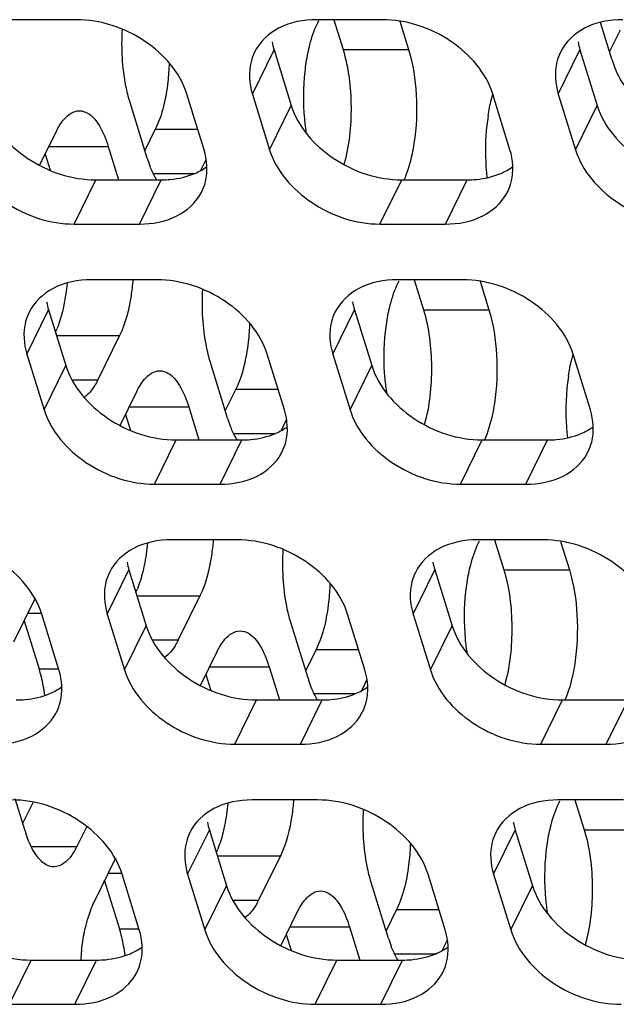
# Model space of a CAD drawing. Header units: millimetres. Extents: x 0 to 420, y 0 to 297.
# Tile 22 of 180: x 154.6 to 158.37, y 60.28 to 66.51. Entities that reach past the tile are written whole.
import ezdxf

# ---------------------------------------------------------------- set-up
doc = ezdxf.new("R2010")
doc.units = ezdxf.units.MM
doc.header["$LTSCALE"] = 23.1
doc.layers.add('ASSI', color=7, linetype='CONTINUOUS')

msp = doc.modelspace()

# ---------------------------------------------------------------- linework, layer by layer
at = {"layer": 'ASSI', "color": 7, "linetype": 'CONTINUOUS'}
for p, q in [((154.957837, 66.508409), (154.543359, 66.508409)), ((156.892065, 66.508409), (156.477587, 66.508409)), ((156.483277, 66.488728), (156.489956, 66.502339)), ((156.584708, 66.508409), (156.643263, 66.318925)), ((157.002065, 66.499092), (157.05774, 66.318925)), ((158.343936, 66.259044), (158.272169, 66.491284)), ((158.394993, 66.441738), (158.329023, 66.307305)), ((156.207459, 66.318137), (156.316389, 65.96564)), ((158.141687, 66.318137), (158.250617, 65.96564)), ((155.764643, 65.685916), (155.655713, 66.038413)), ((156.07019, 66.038413), (156.17912, 65.685916)), ((157.698871, 65.685916), (157.589941, 66.038413)), ((158.004419, 66.038413), (158.113348, 65.685916)), ((155.405494, 65.632874), (155.296564, 65.985371)), ((154.725077, 65.586766), (154.83103, 65.802677)), ((155.45655, 65.815569), (155.39058, 65.681136)), ((155.159295, 65.705647), (155.224191, 65.495644)), ((154.759732, 65.657386), (154.791026, 65.556119)), ((155.778009, 65.626016), (155.742914, 65.554499)), ((155.080037, 65.495644), (155.494515, 65.495644)), ((157.014266, 65.495644), (157.428743, 65.495644)), ((154.942769, 65.21592), (155.357246, 65.21592)), ((156.876997, 65.21592), (157.291474, 65.21592)), ((155.466176, 64.863422), (155.051698, 64.863422)), ((157.400404, 64.863422), (156.985927, 64.863422)), ((156.991616, 64.843741), (156.998295, 64.857353)), ((157.093047, 64.863422), (157.151602, 64.673939)), ((157.510404, 64.854105), (157.56608, 64.673939)), ((154.781571, 64.673151), (154.8905, 64.320654)), ((156.715799, 64.673151), (156.824728, 64.320654)), ((155.23044, 64.510188), (155.093171, 64.230463)), ((154.644302, 64.393426), (154.753232, 64.040929)), ((156.272982, 64.040929), (156.164052, 64.393426)), ((156.57853, 64.393426), (156.68746, 64.040929)), ((158.20721, 64.040929), (158.09828, 64.393426)), ((155.913833, 63.987888), (155.804903, 64.340385)), ((155.233416, 63.94178), (155.33937, 64.157691)), ((155.96489, 64.170582), (155.898919, 64.036149)), ((155.667635, 64.06066), (155.73253, 63.850657)), ((155.268071, 64.012399), (155.299365, 63.911132)), ((156.286348, 63.981029), (156.251253, 63.909513)), ((155.588377, 63.850657), (156.002854, 63.850657)), ((157.522605, 63.850657), (157.937082, 63.850657)), ((155.451108, 63.570933), (155.865585, 63.570933)), ((157.385336, 63.570933), (157.799813, 63.570933)), ((155.974515, 63.218436), (155.560038, 63.218436)), ((157.908743, 63.218436), (157.494266, 63.218436)), ((157.499955, 63.198755), (157.506635, 63.212366)), ((157.601387, 63.218436), (157.659941, 63.028952)), ((158.018743, 63.209119), (158.074419, 63.028952)), ((155.28991, 63.028164), (155.39884, 62.675667)), ((157.224138, 63.028164), (157.333068, 62.675667)), ((154.561513, 62.572585), (154.698782, 62.85231)), ((155.738779, 62.865201), (155.60151, 62.585477)), ((154.625447, 62.713608), (154.721499, 62.402782)), ((154.847093, 62.395943), (154.738163, 62.74844)), ((155.152641, 62.74844), (155.261571, 62.395943)), ((156.781321, 62.395943), (156.672392, 62.74844)), ((157.086869, 62.74844), (157.195799, 62.395943)), ((156.422173, 62.342901), (156.313243, 62.695398)), ((156.473229, 62.525596), (156.407259, 62.391163)), ((155.741755, 62.296793), (155.847709, 62.512704)), ((156.175974, 62.415674), (156.24087, 62.205671)), ((155.77641, 62.367413), (155.807704, 62.266146)), ((156.794687, 62.336042), (156.759592, 62.264526)), ((156.096716, 62.205671), (156.511193, 62.205671)), ((158.030944, 62.205671), (158.445422, 62.205671)), ((155.959447, 61.925946), (156.373925, 61.925946)), ((157.893675, 61.925946), (158.308153, 61.925946)), ((154.632657, 61.377126), (154.569952, 61.58004)), ((154.683714, 61.55982), (154.617744, 61.425387)), ((156.482854, 61.573449), (156.068377, 61.573449)), ((158.417083, 61.573449), (158.002605, 61.573449)), ((158.008295, 61.553768), (158.014974, 61.56738)), ((158.109726, 61.573449), (158.168281, 61.383966)), ((155.022609, 61.405799), (154.960922, 61.280096)), ((155.798249, 61.383178), (155.907179, 61.030681)), ((157.732477, 61.383178), (157.841407, 61.030681)), ((156.247118, 61.220215), (156.10985, 60.94049)), ((155.069852, 60.927599), (155.207121, 61.207323)), ((155.355433, 60.750956), (155.246503, 61.103453)), ((155.66098, 61.103453), (155.76991, 60.750956)), ((157.289661, 60.750956), (157.180731, 61.103453)), ((157.595208, 61.103453), (157.704138, 60.750956)), ((155.133786, 61.068621), (155.229838, 60.757796)), ((156.930512, 60.697915), (156.821582, 61.050412)), ((156.250095, 60.651807), (156.356048, 60.867718)), ((156.981568, 60.880609), (156.915598, 60.746176)), ((156.28475, 60.722426), (156.316043, 60.621159)), ((156.684313, 60.770687), (156.749209, 60.560684)), ((157.303026, 60.691056), (157.267931, 60.61954)), ((154.670827, 60.560684), (155.085305, 60.560684)), ((156.605055, 60.560684), (157.019533, 60.560684)), ((154.533558, 60.28096), (154.948036, 60.28096)), ((156.467786, 60.28096), (156.882264, 60.28096))]:
    msp.add_line(p, q, dxfattribs=at)
at = {"layer": 'ASSI', "color": 9, "linetype": 'CONTINUOUS'}
for p, q in [((156.07019, 66.038413), (156.207459, 66.318137)), ((156.643263, 66.318925), (157.05774, 66.318925)), ((158.004419, 66.038413), (158.141687, 66.318137)), ((156.17912, 65.685916), (156.316389, 65.96564)), ((158.113348, 65.685916), (158.250617, 65.96564)), ((155.45655, 65.815569), (155.724577, 65.815569)), ((154.783415, 65.705647), (155.159295, 65.705647)), ((155.443621, 65.535844), (155.705305, 65.535844)), ((154.942769, 65.21592), (155.080037, 65.495644)), ((155.357246, 65.21592), (155.494515, 65.495644)), ((156.876997, 65.21592), (157.014266, 65.495644)), ((157.291474, 65.21592), (157.428743, 65.495644)), ((154.644302, 64.393426), (154.781571, 64.673151)), ((156.57853, 64.393426), (156.715799, 64.673151)), ((157.151602, 64.673939), (157.56608, 64.673939)), ((154.83193, 64.510188), (155.23044, 64.510188)), ((154.753232, 64.040929), (154.8905, 64.320654)), ((156.68746, 64.040929), (156.824728, 64.320654)), ((154.929157, 64.230463), (155.093171, 64.230463)), ((155.96489, 64.170582), (156.232916, 64.170582)), ((155.291754, 64.06066), (155.667635, 64.06066)), ((155.451108, 63.570933), (155.588377, 63.850657)), ((155.865585, 63.570933), (156.002854, 63.850657)), ((155.95196, 63.890858), (156.213644, 63.890858)), ((157.385336, 63.570933), (157.522605, 63.850657)), ((157.799813, 63.570933), (157.937082, 63.850657)), ((155.152641, 62.74844), (155.28991, 63.028164)), ((157.086869, 62.74844), (157.224138, 63.028164)), ((157.659941, 63.028952), (158.074419, 63.028952)), ((155.340269, 62.865201), (155.738779, 62.865201)), ((154.651166, 62.755279), (154.738163, 62.755279)), ((155.261571, 62.395943), (155.39884, 62.675667)), ((157.195799, 62.395943), (157.333068, 62.675667)), ((155.437496, 62.585477), (155.60151, 62.585477)), ((156.473229, 62.525596), (156.741256, 62.525596)), ((154.721499, 62.402782), (154.847093, 62.402782)), ((155.800094, 62.415674), (156.175974, 62.415674)), ((156.4603, 62.245871), (156.721983, 62.245871)), ((155.959447, 61.925946), (156.096716, 62.205671)), ((156.373925, 61.925946), (156.511193, 62.205671)), ((157.893675, 61.925946), (158.030944, 62.205671)), ((158.308153, 61.925946), (158.445422, 62.205671)), ((155.66098, 61.103453), (155.798249, 61.383178)), ((157.595208, 61.103453), (157.732477, 61.383178)), ((158.168281, 61.383966), (158.582758, 61.383966)), ((154.670785, 61.280096), (154.960922, 61.280096)), ((155.848608, 61.220215), (156.247118, 61.220215)), ((155.159506, 61.110293), (155.246503, 61.110293)), ((155.76991, 60.750956), (155.907179, 61.030681)), ((157.704138, 60.750956), (157.841407, 61.030681)), ((155.945836, 60.94049), (156.10985, 60.94049)), ((156.981568, 60.880609), (157.249595, 60.880609)), ((155.229838, 60.757796), (155.355433, 60.757796)), ((156.308433, 60.770687), (156.684313, 60.770687)), ((156.968639, 60.600885), (157.230322, 60.600885)), ((154.533558, 60.28096), (154.670827, 60.560684)), ((154.948036, 60.28096), (155.085305, 60.560684)), ((156.467786, 60.28096), (156.605055, 60.560684)), ((156.882264, 60.28096), (157.019533, 60.560684))]:
    msp.add_line(p, q, dxfattribs=at)
at = {"layer": 'ASSI', "color": 7, "linetype": 'CONTINUOUS'}
for centre, radius, start, end in [((156.621286, 66.44637), 0.433239, 190.4027259, 197.2166786), ((158.555514, 66.44637), 0.433239, 190.4027259, 197.2166786), ((159.071409, 66.483001), 0.761166, 197.1112833, 200.923448), ((158.93731, 65.689267), 1.393141, 171.3223829, 176.3044086), ((159.04795, 65.67905), 1.504213, 176.18769, 186.4933464), ((156.132967, 65.856831), 0.761166, 197.1112833, 200.923448), ((155.471771, 65.558464), 0.310655, 331.3795593, 333.8282087), ((157.405999, 65.558464), 0.310655, 331.3795593, 333.8282087), ((155.195397, 64.801384), 0.433239, 190.4027259, 197.2166786), ((157.129625, 64.801384), 0.433239, 190.4027259, 197.2166786), ((154.254373, 64.781677), 0.623831, 336.2938471, 338.4521039), ((159.445649, 64.044281), 1.393141, 171.3223829, 176.3044086), ((159.55629, 64.034064), 1.504213, 176.18769, 186.4933464), ((156.641306, 64.211844), 0.761166, 197.1112833, 200.923448), ((155.980111, 63.913478), 0.310655, 331.3795593, 333.8282087), ((157.914339, 63.913478), 0.310655, 331.3795593, 333.8282087), ((155.703736, 63.156397), 0.433239, 190.4027259, 197.2166786), ((157.637965, 63.156397), 0.433239, 190.4027259, 197.2166786), ((154.762712, 63.136691), 0.623831, 336.2938471, 338.4521039), ((153.834892, 62.129756), 0.927694, 13.7746992, 17.1159495), ((153.665904, 62.087916), 1.101784, 10.8907912, 13.7954917), ((157.149645, 62.566858), 0.761166, 197.1112833, 200.923448), ((153.526039, 62.060772), 1.244258, 8.0526092, 10.9013607), ((154.554222, 62.268491), 0.310655, 331.3795593, 333.8282087), ((156.48845, 62.268491), 0.310655, 331.3795593, 333.8282087), ((156.212076, 61.51141), 0.433239, 190.4027259, 197.2166786), ((158.146304, 61.51141), 0.433239, 190.4027259, 197.2166786), ((155.36013, 61.601083), 0.761166, 197.1112833, 200.923448), ((155.271051, 61.491704), 0.623831, 336.2938471, 338.4521039), ((154.343231, 60.48477), 0.927694, 13.7746992, 17.1159495), ((154.174243, 60.44293), 1.101784, 10.8907912, 13.7954917), ((157.657984, 60.921871), 0.761166, 197.1112833, 200.923448), ((156.42573, 60.463342), 1.444091, 173.8275331, 176.1332911), ((154.034378, 60.415786), 1.244258, 8.0526092, 10.9013607), ((155.062561, 60.623505), 0.310655, 331.3795593, 333.8282087), ((156.996789, 60.623505), 0.310655, 331.3795593, 333.8282087)]:
    msp.add_arc(centre, radius, start, end, dxfattribs=at)
for points, knots in [([(155.655713, 66.038413), (155.613908, 66.173694), (155.403541, 66.411866), (155.109385, 66.508409), (154.957837, 66.508409)], [0, 0, 0, 0, 0.48302043, 1, 1, 1, 1]), ([(155.296564, 65.985371), (155.286081, 66.019294), (155.249555, 66.17042), (155.241561, 66.327746), (155.248531, 66.447292)], [0, 0, 0, 0, 0.22868928, 1, 1, 1, 1]), ([(156.477587, 66.508409), (156.395034, 66.508409), (156.23687, 66.480563), (156.115728, 66.36692), (156.084256, 66.302883)], [0, 0, 0, 0, 0.53638697, 1, 1, 1, 1]), ([(156.421431, 66.296602), (156.425116, 66.314713), (156.44018, 66.380338), (156.461739, 66.444839), (156.483277, 66.488728)], [0, 0, 0, 0, 0.27433366, 1, 1, 1, 1]), ([(157.589941, 66.038413), (157.548136, 66.173694), (157.337769, 66.411866), (157.043613, 66.508409), (156.892065, 66.508409)], [0, 0, 0, 0, 0.48302043, 1, 1, 1, 1]), ([(158.411815, 66.508409), (158.329262, 66.508409), (158.171098, 66.480563), (158.049956, 66.36692), (158.018484, 66.302883)], [0, 0, 0, 0, 0.53638697, 1, 1, 1, 1]), ([(156.084256, 66.302883), (156.074734, 66.283508), (156.043416, 66.199017), (156.050126, 66.103342), (156.07019, 66.038413)], [0, 0, 0, 0, 0.24108581, 1, 1, 1, 1]), ([(156.643263, 66.318925), (156.67912, 66.202893), (156.706842, 65.956722), (156.682596, 65.710472), (156.648983, 65.592314)], [0, 0, 0, 0, 0.49713504, 1, 1, 1, 1]), ([(157.05774, 66.318925), (157.086174, 66.226914), (157.115476, 66.027715), (157.107682, 65.827341), (157.092043, 65.725628)], [0, 0, 0, 0, 0.48342543, 1, 1, 1, 1]), ([(158.018484, 66.302883), (158.008962, 66.283508), (157.977644, 66.199017), (157.984354, 66.103342), (158.004419, 66.038413)], [0, 0, 0, 0, 0.24108581, 1, 1, 1, 1]), ([(155.544116, 66.234887), (155.54279, 66.194805), (155.532163, 66.052287), (155.502002, 65.90819), (155.45655, 65.815569)], [0, 0, 0, 0, 0.27990281, 1, 1, 1, 1]), ([(158.488044, 66.040415), (158.475164, 66.045992), (158.414577, 66.08746), (158.38125, 66.15691), (158.360436, 66.211173)], [0, 0, 0, 0, 0.19453118, 1, 1, 1, 1]), ([(156.412923, 65.787476), (156.40778, 65.819042), (156.391702, 65.94911), (156.392765, 66.081293), (156.403436, 66.179743)], [0, 0, 0, 0, 0.24412203, 1, 1, 1, 1]), ([(157.560116, 65.899457), (157.565571, 65.934931), (157.574655, 65.981286), (157.58695, 66.026801), (157.590087, 66.037603)], [0, 0, 0, 0, 0.76138971, 1, 1, 1, 1]), ([(154.382161, 65.96564), (154.423966, 65.830359), (154.634333, 65.592187), (154.928489, 65.495644), (155.080037, 65.495644)], [0, 0, 0, 0, 0.48302043, 1, 1, 1, 1]), ([(156.316389, 65.96564), (156.358194, 65.830359), (156.568561, 65.592187), (156.862717, 65.495644), (157.014266, 65.495644)], [0, 0, 0, 0, 0.48302043, 1, 1, 1, 1]), ([(158.250617, 65.96564), (158.292422, 65.830359), (158.502789, 65.592187), (158.796945, 65.495644), (158.948494, 65.495644)], [0, 0, 0, 0, 0.48302043, 1, 1, 1, 1]), ([(154.851334, 65.83967), (154.859979, 65.853705), (154.88944, 65.896598), (154.93967, 65.93267), (154.976167, 65.932672)], [0, 0, 0, 0, 0.31113016, 1, 1, 1, 1]), ([(154.976167, 65.932672), (154.994266, 65.932673), (155.047781, 65.914823), (155.113636, 65.830719), (155.144849, 65.752396), (155.159295, 65.705647)], [0, 0, 0, 0, 0.1768175, 0.52196498, 1, 1, 1, 1]), ([(157.092043, 65.725628), (157.088633, 65.703451), (157.074065, 65.623086), (157.051055, 65.543724), (157.026478, 65.489764)], [0, 0, 0, 0, 0.27453722, 1, 1, 1, 1]), ([(154.244892, 65.685916), (154.286697, 65.550634), (154.497064, 65.312462), (154.79122, 65.21592), (154.942769, 65.21592)], [0, 0, 0, 0, 0.48302043, 1, 1, 1, 1]), ([(155.750577, 65.421445), (155.760099, 65.440821), (155.791417, 65.525312), (155.784708, 65.620986), (155.764643, 65.685916)], [0, 0, 0, 0, 0.24108581, 1, 1, 1, 1]), ([(156.17912, 65.685916), (156.220925, 65.550634), (156.431293, 65.312462), (156.725448, 65.21592), (156.876997, 65.21592)], [0, 0, 0, 0, 0.48302043, 1, 1, 1, 1]), ([(157.684805, 65.421445), (157.694327, 65.440821), (157.725645, 65.525312), (157.718936, 65.620986), (157.698871, 65.685916)], [0, 0, 0, 0, 0.24108581, 1, 1, 1, 1]), ([(158.113348, 65.685916), (158.155154, 65.550634), (158.365521, 65.312462), (158.659676, 65.21592), (158.811225, 65.21592)], [0, 0, 0, 0, 0.48302043, 1, 1, 1, 1]), ([(155.46596, 65.495003), (155.461843, 65.501519), (155.444888, 65.530338), (155.431202, 65.560996), (155.421994, 65.585003)], [0, 0, 0, 0, 0.23061655, 1, 1, 1, 1]), ([(155.494515, 65.495644), (155.513464, 65.495644), (155.585601, 65.498826), (155.657591, 65.515219), (155.706566, 65.536201)], [0, 0, 0, 0, 0.26234884, 1, 1, 1, 1]), ([(157.428743, 65.495644), (157.447692, 65.495644), (157.519829, 65.498826), (157.591819, 65.515219), (157.640794, 65.536201)], [0, 0, 0, 0, 0.26234884, 1, 1, 1, 1]), ([(155.357246, 65.21592), (155.437446, 65.21592), (155.590831, 65.242312), (155.711184, 65.348664), (155.744468, 65.409659)], [0, 0, 0, 0, 0.53579112, 1, 1, 1, 1]), ([(157.291474, 65.21592), (157.371674, 65.21592), (157.525059, 65.242312), (157.645412, 65.348664), (157.678697, 65.409659)], [0, 0, 0, 0, 0.53579112, 1, 1, 1, 1]), ([(155.051698, 64.863422), (154.969145, 64.863422), (154.810981, 64.835577), (154.689839, 64.721934), (154.658367, 64.657896)], [0, 0, 0, 0, 0.53638697, 1, 1, 1, 1]), ([(155.314367, 64.863284), (155.311753, 64.829432), (155.29803, 64.709126), (155.268928, 64.588618), (155.23044, 64.510188)], [0, 0, 0, 0, 0.27986238, 1, 1, 1, 1]), ([(156.164052, 64.393426), (156.122247, 64.528708), (155.91188, 64.76688), (155.617724, 64.863422), (155.466176, 64.863422)], [0, 0, 0, 0, 0.48302043, 1, 1, 1, 1]), ([(156.985927, 64.863422), (156.903373, 64.863422), (156.745209, 64.835577), (156.624067, 64.721934), (156.592596, 64.657896)], [0, 0, 0, 0, 0.53638697, 1, 1, 1, 1]), ([(156.92977, 64.651616), (156.933455, 64.669727), (156.948519, 64.735352), (156.970079, 64.799853), (156.991616, 64.843741)], [0, 0, 0, 0, 0.27433366, 1, 1, 1, 1]), ([(158.09828, 64.393426), (158.056475, 64.528708), (157.846108, 64.76688), (157.551953, 64.863422), (157.400404, 64.863422)], [0, 0, 0, 0, 0.48302043, 1, 1, 1, 1]), ([(155.804903, 64.340385), (155.794421, 64.374307), (155.757894, 64.525434), (155.7499, 64.682759), (155.75687, 64.802305)], [0, 0, 0, 0, 0.22868928, 1, 1, 1, 1]), ([(154.658367, 64.657896), (154.648845, 64.638521), (154.617527, 64.55403), (154.624237, 64.458356), (154.644302, 64.393426)], [0, 0, 0, 0, 0.24108581, 1, 1, 1, 1]), ([(154.877808, 64.702313), (154.875047, 64.688739), (154.86375, 64.637998), (154.848626, 64.588024), (154.834604, 64.552557)], [0, 0, 0, 0, 0.26644419, 1, 1, 1, 1]), ([(156.592596, 64.657896), (156.583073, 64.638521), (156.551755, 64.55403), (156.558465, 64.458356), (156.57853, 64.393426)], [0, 0, 0, 0, 0.24108581, 1, 1, 1, 1]), ([(157.151602, 64.673939), (157.187459, 64.557906), (157.215181, 64.311735), (157.190935, 64.065485), (157.157322, 63.947327)], [0, 0, 0, 0, 0.49713504, 1, 1, 1, 1]), ([(157.56608, 64.673939), (157.594513, 64.581928), (157.623815, 64.382729), (157.616021, 64.182354), (157.600382, 64.080642)], [0, 0, 0, 0, 0.48342543, 1, 1, 1, 1]), ([(156.052456, 64.5899), (156.05113, 64.549819), (156.040502, 64.407301), (156.010342, 64.263204), (155.96489, 64.170582)], [0, 0, 0, 0, 0.27990281, 1, 1, 1, 1]), ([(156.921262, 64.142489), (156.916119, 64.174055), (156.900041, 64.304123), (156.901105, 64.436306), (156.911775, 64.534756)], [0, 0, 0, 0, 0.24412203, 1, 1, 1, 1]), ([(158.068455, 64.25447), (158.07391, 64.289945), (158.082994, 64.3363), (158.095289, 64.381815), (158.098427, 64.392616)], [0, 0, 0, 0, 0.76138971, 1, 1, 1, 1]), ([(154.8905, 64.320654), (154.932306, 64.185372), (155.142673, 63.9472), (155.436828, 63.850657), (155.588377, 63.850657)], [0, 0, 0, 0, 0.48302043, 1, 1, 1, 1]), ([(155.359673, 64.194683), (155.368319, 64.208718), (155.39778, 64.251611), (155.448009, 64.287683), (155.484506, 64.287686)], [0, 0, 0, 0, 0.31113016, 1, 1, 1, 1]), ([(155.484506, 64.287686), (155.502605, 64.287687), (155.55612, 64.269836), (155.621975, 64.185732), (155.653188, 64.107409), (155.667635, 64.06066)], [0, 0, 0, 0, 0.1768175, 0.52196498, 1, 1, 1, 1]), ([(156.824728, 64.320654), (156.866534, 64.185372), (157.076901, 63.9472), (157.371056, 63.850657), (157.522605, 63.850657)], [0, 0, 0, 0, 0.48302043, 1, 1, 1, 1]), ([(155.093171, 64.230463), (155.087105, 64.218102), (155.064666, 64.176827), (155.034257, 64.13803), (155.006403, 64.119548)], [0, 0, 0, 0, 0.29174, 1, 1, 1, 1]), ([(157.600382, 64.080642), (157.596972, 64.058464), (157.582404, 63.9781), (157.559394, 63.898737), (157.534818, 63.844778)], [0, 0, 0, 0, 0.27453722, 1, 1, 1, 1]), ([(154.753232, 64.040929), (154.795037, 63.905648), (155.005404, 63.667476), (155.299559, 63.570933), (155.451108, 63.570933)], [0, 0, 0, 0, 0.48302043, 1, 1, 1, 1]), ([(156.258916, 63.776459), (156.268438, 63.795834), (156.299757, 63.880325), (156.293047, 63.976), (156.272982, 64.040929)], [0, 0, 0, 0, 0.24108581, 1, 1, 1, 1]), ([(156.68746, 64.040929), (156.729265, 63.905648), (156.939632, 63.667476), (157.233787, 63.570933), (157.385336, 63.570933)], [0, 0, 0, 0, 0.48302043, 1, 1, 1, 1]), ([(158.193144, 63.776459), (158.202667, 63.795834), (158.233985, 63.880325), (158.227275, 63.976), (158.20721, 64.040929)], [0, 0, 0, 0, 0.24108581, 1, 1, 1, 1]), ([(155.974299, 63.850017), (155.970182, 63.856532), (155.953228, 63.885351), (155.939541, 63.91601), (155.930333, 63.940017)], [0, 0, 0, 0, 0.23061655, 1, 1, 1, 1]), ([(156.002854, 63.850657), (156.021803, 63.850657), (156.09394, 63.85384), (156.165931, 63.870233), (156.214905, 63.891215)], [0, 0, 0, 0, 0.26234884, 1, 1, 1, 1]), ([(157.937082, 63.850657), (157.956031, 63.850657), (158.028168, 63.85384), (158.100159, 63.870233), (158.149133, 63.891215)], [0, 0, 0, 0, 0.26234884, 1, 1, 1, 1]), ([(155.865585, 63.570933), (155.945786, 63.570933), (156.09917, 63.597325), (156.219524, 63.703677), (156.252808, 63.764672)], [0, 0, 0, 0, 0.53579112, 1, 1, 1, 1]), ([(157.799813, 63.570933), (157.880014, 63.570933), (158.033398, 63.597325), (158.153752, 63.703677), (158.187036, 63.764672)], [0, 0, 0, 0, 0.53579112, 1, 1, 1, 1]), ([(154.738163, 62.74844), (154.696358, 62.883721), (154.485991, 63.121893), (154.191836, 63.218436), (154.040287, 63.218436)], [0, 0, 0, 0, 0.48302043, 1, 1, 1, 1]), ([(155.560038, 63.218436), (155.477484, 63.218436), (155.31932, 63.19059), (155.198178, 63.076947), (155.166707, 63.01291)], [0, 0, 0, 0, 0.53638697, 1, 1, 1, 1]), ([(155.822706, 63.218297), (155.820093, 63.184446), (155.80637, 63.06414), (155.777267, 62.943632), (155.738779, 62.865201)], [0, 0, 0, 0, 0.27986238, 1, 1, 1, 1]), ([(156.672392, 62.74844), (156.630586, 62.883721), (156.420219, 63.121893), (156.126064, 63.218436), (155.974515, 63.218436)], [0, 0, 0, 0, 0.48302043, 1, 1, 1, 1]), ([(157.494266, 63.218436), (157.411713, 63.218436), (157.253548, 63.19059), (157.132407, 63.076947), (157.100935, 63.01291)], [0, 0, 0, 0, 0.53638697, 1, 1, 1, 1]), ([(158.60662, 62.74844), (158.564815, 62.883721), (158.354447, 63.121893), (158.060292, 63.218436), (157.908743, 63.218436)], [0, 0, 0, 0, 0.48302043, 1, 1, 1, 1]), ([(156.313243, 62.695398), (156.30276, 62.72932), (156.266234, 62.880447), (156.258239, 63.037773), (156.265209, 63.157319)], [0, 0, 0, 0, 0.22868928, 1, 1, 1, 1]), ([(157.43811, 63.006629), (157.441794, 63.02474), (157.456858, 63.090365), (157.478418, 63.154866), (157.499955, 63.198755)], [0, 0, 0, 0, 0.27433366, 1, 1, 1, 1]), ([(155.386147, 63.057327), (155.383386, 63.043752), (155.37209, 62.993011), (155.356965, 62.943037), (155.342944, 62.907571)], [0, 0, 0, 0, 0.26644419, 1, 1, 1, 1]), ([(157.659941, 63.028952), (157.695798, 62.91292), (157.72352, 62.666749), (157.699274, 62.420499), (157.665661, 62.302341)], [0, 0, 0, 0, 0.49713504, 1, 1, 1, 1]), ([(158.074419, 63.028952), (158.102852, 62.936941), (158.132154, 62.737742), (158.124361, 62.537368), (158.108721, 62.435655)], [0, 0, 0, 0, 0.48342543, 1, 1, 1, 1]), ([(155.166707, 63.01291), (155.157185, 62.993535), (155.125866, 62.909044), (155.132576, 62.813369), (155.152641, 62.74844)], [0, 0, 0, 0, 0.24108581, 1, 1, 1, 1]), ([(157.100935, 63.01291), (157.091413, 62.993535), (157.060095, 62.909044), (157.066804, 62.813369), (157.086869, 62.74844)], [0, 0, 0, 0, 0.24108581, 1, 1, 1, 1]), ([(156.560795, 62.944914), (156.559469, 62.904832), (156.548842, 62.762314), (156.518681, 62.618217), (156.473229, 62.525596)], [0, 0, 0, 0, 0.27990281, 1, 1, 1, 1]), ([(157.429601, 62.497503), (157.424458, 62.529069), (157.408381, 62.659137), (157.409444, 62.791319), (157.420114, 62.88977)], [0, 0, 0, 0, 0.24412203, 1, 1, 1, 1]), ([(155.39884, 62.675667), (155.440645, 62.540386), (155.651012, 62.302214), (155.945168, 62.205671), (156.096716, 62.205671)], [0, 0, 0, 0, 0.48302043, 1, 1, 1, 1]), ([(157.333068, 62.675667), (157.374873, 62.540386), (157.58524, 62.302214), (157.879396, 62.205671), (158.030944, 62.205671)], [0, 0, 0, 0, 0.48302043, 1, 1, 1, 1]), ([(155.868013, 62.549697), (155.876658, 62.563732), (155.906119, 62.606625), (155.956348, 62.642697), (155.992846, 62.642699)], [0, 0, 0, 0, 0.31113016, 1, 1, 1, 1]), ([(155.992846, 62.642699), (156.010944, 62.6427), (156.064459, 62.62485), (156.130315, 62.540746), (156.161527, 62.462423), (156.175974, 62.415674)], [0, 0, 0, 0, 0.1768175, 0.52196498, 1, 1, 1, 1]), ([(155.60151, 62.585477), (155.595444, 62.573115), (155.573005, 62.53184), (155.542597, 62.493043), (155.514742, 62.474561)], [0, 0, 0, 0, 0.29174, 1, 1, 1, 1]), ([(158.108721, 62.435655), (158.105311, 62.413478), (158.090744, 62.333113), (158.067733, 62.253751), (158.043157, 62.199791)], [0, 0, 0, 0, 0.27453722, 1, 1, 1, 1]), ([(154.833028, 62.131472), (154.84255, 62.150848), (154.873868, 62.235338), (154.867158, 62.331013), (154.847093, 62.395943)], [0, 0, 0, 0, 0.24108581, 1, 1, 1, 1]), ([(155.261571, 62.395943), (155.303376, 62.260661), (155.513743, 62.022489), (155.807899, 61.925946), (155.959447, 61.925946)], [0, 0, 0, 0, 0.48302043, 1, 1, 1, 1]), ([(156.767256, 62.131472), (156.776778, 62.150848), (156.808096, 62.235338), (156.801386, 62.331013), (156.781321, 62.395943)], [0, 0, 0, 0, 0.24108581, 1, 1, 1, 1]), ([(157.195799, 62.395943), (157.237604, 62.260661), (157.447971, 62.022489), (157.742127, 61.925946), (157.893675, 61.925946)], [0, 0, 0, 0, 0.48302043, 1, 1, 1, 1]), ([(156.482639, 62.20503), (156.478521, 62.211545), (156.461567, 62.240365), (156.447881, 62.271023), (156.438672, 62.29503)], [0, 0, 0, 0, 0.23061655, 1, 1, 1, 1]), ([(154.576965, 62.205671), (154.595915, 62.205671), (154.668051, 62.208853), (154.740042, 62.225246), (154.789016, 62.246228)], [0, 0, 0, 0, 0.26234884, 1, 1, 1, 1]), ([(156.511193, 62.205671), (156.530143, 62.205671), (156.602279, 62.208853), (156.67427, 62.225246), (156.723244, 62.246228)], [0, 0, 0, 0, 0.26234884, 1, 1, 1, 1]), ([(154.439697, 61.925946), (154.519897, 61.925946), (154.673281, 61.952339), (154.793635, 62.058691), (154.826919, 62.119686)], [0, 0, 0, 0, 0.53579112, 1, 1, 1, 1]), ([(156.373925, 61.925946), (156.454125, 61.925946), (156.60751, 61.952339), (156.727863, 62.058691), (156.761147, 62.119686)], [0, 0, 0, 0, 0.53579112, 1, 1, 1, 1]), ([(158.308153, 61.925946), (158.388353, 61.925946), (158.541738, 61.952339), (158.662091, 62.058691), (158.695375, 62.119686)], [0, 0, 0, 0, 0.53579112, 1, 1, 1, 1]), ([(155.246503, 61.103453), (155.204698, 61.238735), (154.994331, 61.476907), (154.700175, 61.573449), (154.548626, 61.573449)], [0, 0, 0, 0, 0.48302043, 1, 1, 1, 1]), ([(156.068377, 61.573449), (155.985824, 61.573449), (155.827659, 61.545604), (155.706518, 61.431961), (155.675046, 61.367923)], [0, 0, 0, 0, 0.53638697, 1, 1, 1, 1]), ([(156.331045, 61.573311), (156.328432, 61.539459), (156.314709, 61.419153), (156.285607, 61.298645), (156.247118, 61.220215)], [0, 0, 0, 0, 0.27986238, 1, 1, 1, 1]), ([(157.180731, 61.103453), (157.138926, 61.238735), (156.928559, 61.476907), (156.634403, 61.573449), (156.482854, 61.573449)], [0, 0, 0, 0, 0.48302043, 1, 1, 1, 1]), ([(158.002605, 61.573449), (157.920052, 61.573449), (157.761887, 61.545604), (157.640746, 61.431961), (157.609274, 61.367923)], [0, 0, 0, 0, 0.53638697, 1, 1, 1, 1]), ([(157.946449, 61.361643), (157.950133, 61.379754), (157.965198, 61.445379), (157.986757, 61.50988), (158.008295, 61.553768)], [0, 0, 0, 0, 0.27433366, 1, 1, 1, 1]), ([(156.821582, 61.050412), (156.811099, 61.084334), (156.774573, 61.235461), (156.766579, 61.392786), (156.773548, 61.512332)], [0, 0, 0, 0, 0.22868928, 1, 1, 1, 1]), ([(155.894487, 61.41234), (155.891725, 61.398766), (155.880429, 61.348025), (155.865304, 61.298051), (155.851283, 61.262584)], [0, 0, 0, 0, 0.26644419, 1, 1, 1, 1]), ([(155.675046, 61.367923), (155.665524, 61.348548), (155.634206, 61.264057), (155.640916, 61.168383), (155.66098, 61.103453)], [0, 0, 0, 0, 0.24108581, 1, 1, 1, 1]), ([(157.609274, 61.367923), (157.599752, 61.348548), (157.568434, 61.264057), (157.575144, 61.168383), (157.595208, 61.103453)], [0, 0, 0, 0, 0.24108581, 1, 1, 1, 1]), ([(158.168281, 61.383966), (158.204138, 61.267933), (158.231859, 61.021762), (158.207614, 60.775512), (158.174001, 60.657354)], [0, 0, 0, 0, 0.49713504, 1, 1, 1, 1]), ([(154.815786, 61.150101), (154.799943, 61.1501), (154.754228, 61.163158), (154.69365, 61.22851), (154.663542, 61.291753), (154.649157, 61.329255)], [0, 0, 0, 0, 0.18501564, 0.53092222, 1, 1, 1, 1]), ([(154.960922, 61.280096), (154.95147, 61.260834), (154.920307, 61.20426), (154.860783, 61.150104), (154.815786, 61.150101)], [0, 0, 0, 0, 0.32287628, 1, 1, 1, 1]), ([(157.069134, 61.299927), (157.067808, 61.259846), (157.057181, 61.117327), (157.02702, 60.973231), (156.981568, 60.880609)], [0, 0, 0, 0, 0.27990281, 1, 1, 1, 1]), ([(157.93794, 60.852516), (157.932798, 60.884082), (157.91672, 61.01415), (157.917783, 61.146333), (157.928453, 61.244783)], [0, 0, 0, 0, 0.24412203, 1, 1, 1, 1]), ([(153.972951, 61.030681), (154.014756, 60.895399), (154.225123, 60.657227), (154.519279, 60.560684), (154.670827, 60.560684)], [0, 0, 0, 0, 0.48302043, 1, 1, 1, 1]), ([(155.907179, 61.030681), (155.948984, 60.895399), (156.159351, 60.657227), (156.453507, 60.560684), (156.605055, 60.560684)], [0, 0, 0, 0, 0.48302043, 1, 1, 1, 1]), ([(157.841407, 61.030681), (157.883212, 60.895399), (158.093579, 60.657227), (158.387735, 60.560684), (158.539283, 60.560684)], [0, 0, 0, 0, 0.48302043, 1, 1, 1, 1]), ([(156.376352, 60.90471), (156.384997, 60.918745), (156.414458, 60.961638), (156.464687, 60.99771), (156.501185, 60.997713)], [0, 0, 0, 0, 0.31113016, 1, 1, 1, 1]), ([(156.501185, 60.997713), (156.519283, 60.997714), (156.572798, 60.979863), (156.638654, 60.895759), (156.669867, 60.817436), (156.684313, 60.770687)], [0, 0, 0, 0, 0.1768175, 0.52196498, 1, 1, 1, 1]), ([(155.020403, 60.789343), (155.023718, 60.802161), (155.03696, 60.849312), (155.054104, 60.895507), (155.069852, 60.927599)], [0, 0, 0, 0, 0.27027567, 1, 1, 1, 1]), ([(156.10985, 60.94049), (156.103784, 60.928129), (156.081344, 60.886854), (156.050936, 60.848057), (156.023081, 60.829575)], [0, 0, 0, 0, 0.29174, 1, 1, 1, 1]), ([(154.990011, 60.618613), (154.991634, 60.633589), (154.998804, 60.690972), (155.009695, 60.747936), (155.020403, 60.789343)], [0, 0, 0, 0, 0.26046128, 1, 1, 1, 1]), ([(155.341367, 60.486486), (155.350889, 60.505861), (155.382207, 60.590352), (155.375497, 60.686027), (155.355433, 60.750956)], [0, 0, 0, 0, 0.24108581, 1, 1, 1, 1]), ([(155.76991, 60.750956), (155.811715, 60.615675), (156.022082, 60.377503), (156.316238, 60.28096), (156.467786, 60.28096)], [0, 0, 0, 0, 0.48302043, 1, 1, 1, 1]), ([(157.275595, 60.486486), (157.285117, 60.505861), (157.316435, 60.590352), (157.309725, 60.686027), (157.289661, 60.750956)], [0, 0, 0, 0, 0.24108581, 1, 1, 1, 1]), ([(157.704138, 60.750956), (157.745943, 60.615675), (157.95631, 60.377503), (158.250466, 60.28096), (158.402015, 60.28096)], [0, 0, 0, 0, 0.48302043, 1, 1, 1, 1]), ([(155.085305, 60.560684), (155.104254, 60.560684), (155.17639, 60.563867), (155.248381, 60.58026), (155.297355, 60.601242)], [0, 0, 0, 0, 0.26234884, 1, 1, 1, 1]), ([(156.990978, 60.560044), (156.986861, 60.566559), (156.969906, 60.595378), (156.95622, 60.626037), (156.947011, 60.650044)], [0, 0, 0, 0, 0.23061655, 1, 1, 1, 1]), ([(157.019533, 60.560684), (157.038482, 60.560684), (157.110618, 60.563867), (157.182609, 60.58026), (157.231583, 60.601242)], [0, 0, 0, 0, 0.26234884, 1, 1, 1, 1]), ([(154.948036, 60.28096), (155.028236, 60.28096), (155.181621, 60.307352), (155.301974, 60.413704), (155.335258, 60.474699)], [0, 0, 0, 0, 0.53579112, 1, 1, 1, 1]), ([(156.882264, 60.28096), (156.962464, 60.28096), (157.115849, 60.307352), (157.236202, 60.413704), (157.269486, 60.474699)], [0, 0, 0, 0, 0.53579112, 1, 1, 1, 1])]:
    msp.add_open_spline(points, degree=3, knots=knots, dxfattribs=at)
for points in [[(156.403436, 66.179743), (156.407682, 66.218926), (156.413574, 66.257981), (156.421431, 66.296602)], [(154.83103, 65.802677), (154.837227, 65.815305), (154.843957, 65.827693), (154.851334, 65.83967)], [(155.706566, 65.536201), (155.733455, 65.547721), (155.75937, 65.562031), (155.783119, 65.579111)], [(157.640794, 65.536201), (157.667683, 65.547721), (157.693598, 65.562031), (157.717347, 65.579111)], [(154.898148, 64.842635), (154.893839, 64.795569), (154.88723, 64.748627), (154.877808, 64.702313)], [(156.911775, 64.534756), (156.916022, 64.573939), (156.921913, 64.612995), (156.92977, 64.651616)], [(155.33937, 64.157691), (155.345566, 64.170318), (155.352296, 64.182707), (155.359673, 64.194683)], [(156.214905, 63.891215), (156.241794, 63.902735), (156.267709, 63.917045), (156.291458, 63.934125)], [(158.149133, 63.891215), (158.176022, 63.902735), (158.201937, 63.917045), (158.225686, 63.934125)], [(155.406487, 63.197648), (155.402178, 63.150582), (155.39557, 63.103641), (155.386147, 63.057327)], [(157.420114, 62.88977), (157.424361, 62.928953), (157.430252, 62.968008), (157.43811, 63.006629)], [(155.847709, 62.512704), (155.853906, 62.525332), (155.860635, 62.53772), (155.868013, 62.549697)], [(154.789016, 62.246228), (154.815905, 62.257748), (154.84182, 62.272058), (154.865569, 62.289138)], [(156.723244, 62.246228), (156.750133, 62.257748), (156.776048, 62.272058), (156.799797, 62.289138)], [(155.914826, 61.552662), (155.910517, 61.505596), (155.903909, 61.458654), (155.894487, 61.41234)], [(157.928453, 61.244783), (157.9327, 61.283966), (157.938592, 61.323022), (157.946449, 61.361643)], [(156.356048, 60.867718), (156.362245, 60.880345), (156.368975, 60.892734), (156.376352, 60.90471)], [(155.297355, 60.601242), (155.324244, 60.612762), (155.35016, 60.627072), (155.373908, 60.644152)], [(157.231583, 60.601242), (157.258473, 60.612762), (157.284388, 60.627072), (157.308136, 60.644152)]]:
    msp.add_open_spline(points, degree=3, dxfattribs=at)

doc.saveas('drawing.dxf')
